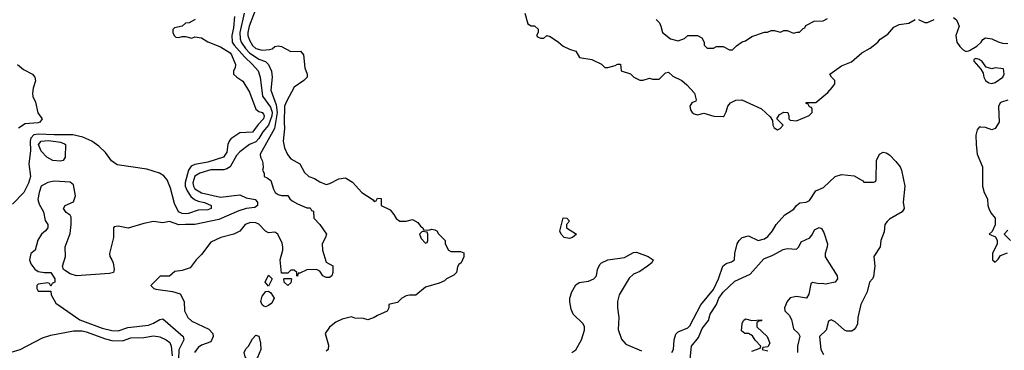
# Model space of a CAD drawing. Header units: inches. Extents: x 2348352 to 2479776, y 460422 to 613655.
# Tile 13 of 256: x 2392315 to 2398468, y 472624 to 474690. Entities that reach past the tile are written whole.
import ezdxf

# ---------------------------------------------------------------- set-up
doc = ezdxf.new("R2010")
doc.units = ezdxf.units.IN
doc.header["$MEASUREMENT"] = 0
doc.layers.add('C3497', color=7, linetype='Continuous')

msp = doc.modelspace()

# ---------------------------------------------------------------- linework, layer by layer
at = {"layer": 'C3497', "color": 4}
for points, elevation in [([(2393803.8, 474790), (2393748.9, 474650), (2393739.6, 474610), (2393740.9, 474590), (2393750, 474562.8), (2393770, 474528.4), (2393790, 474510.4), (2393830, 474498.7), (2393877.2, 474502.8), (2393891.9, 474508.1), (2393910, 474522.8), (2393930, 474526.8), (2393950, 474522), (2394010, 474490.5), (2394070, 474492.7), (2394088, 474470), (2394096.3, 474390), (2394111, 474350), (2394111.3, 474330), (2394090, 474309.2), (2394030, 474269), (2393981.1, 474178.9), (2393970.6, 474150), (2393966.7, 474050), (2393970.4, 474010), (2393960.7, 473930), (2393970.5, 473890), (2393988.5, 473848.5), (2394010, 473821), (2394064.7, 473790), (2394094.4, 473734.4), (2394122, 473710), (2394158, 473698), (2394190, 473676), (2394230, 473661), (2394252.9, 473667.1), (2394310, 473696), (2394350, 473701), (2394358, 473698), (2394394.8, 473674.8), (2394452, 473610), (2394523.6, 473563.6), (2394530, 473554), (2394542, 473558), (2394550, 473574), (2394572.7, 473572.7), (2394574, 473530), (2394630, 473502), (2394653.7, 473473.7), (2394667.5, 473447.5), (2394690, 473431.3), (2394730, 473431.3), (2394770, 473441), (2394802, 473422), (2394819.6, 473399.6), (2394834, 473390), (2394838, 473378), (2394870, 473374), (2394890, 473382), (2394910, 473378), (2394922, 473370), (2394931.3, 473351.3), (2394974, 473310), (2394974, 473290), (2394994, 473250), (2395010, 473242), (2395070, 473242), (2395090, 473234), (2395091.1, 473208.9), (2395074, 473170), (2395059.6, 473160.4), (2395050, 473146), (2395044.7, 473110), (2395027.1, 473092.9), (2394982, 473070), (2394970, 473058), (2394936.9, 473043.1), (2394850, 473018), (2394790, 472968.7), (2394750, 472969), (2394730, 472964), (2394702, 472950), (2394676, 472924), (2394627.1, 472912.9), (2394622, 472910), (2394622, 472890), (2394611.1, 472868.9), (2394550, 472842), (2394530, 472828.7), (2394490, 472815.3), (2394463.1, 472823.1), (2394410, 472825.2), (2394387.5, 472832.5), (2394330, 472819.3), (2394290, 472801.2), (2394250, 472768), (2394224.7, 472730), (2394243.6, 472656.4), (2394242, 472630), (2394230, 472618)], 116), ([(2393412, 474690), (2393374, 474670), (2393350, 474668), (2393330, 474648.7), (2393282, 474638), (2393271.6, 474628.4), (2393271.3, 474610), (2393281, 474590), (2393290, 474581), (2393310, 474578), (2393330, 474584.7), (2393350, 474584.7), (2393390, 474574.8), (2393410, 474582.8), (2393450, 474577.3), (2393490, 474551.3), (2393570, 474520.7), (2393630, 474482), (2393639.3, 474470), (2393662.8, 474410), (2393661, 474390), (2393651.3, 474370), (2393651, 474350), (2393671.3, 474330), (2393710, 474306), (2393750, 474238), (2393790, 474131.3), (2393810, 474116), (2393830, 474110.8), (2393838.5, 474098.5), (2393842.8, 474090), (2393838, 474070), (2393804.9, 474035.1), (2393770, 473987.3), (2393690, 473982.7), (2393635.1, 473944.9), (2393623.1, 473930), (2393615.3, 473910), (2393610, 473862), (2393588.1, 473831.9), (2393490, 473799.8), (2393410, 473784.7), (2393385.8, 473774.2), (2393370, 473749.3), (2393348.1, 473671.9), (2393349, 473650), (2393360.3, 473620.3), (2393384.8, 473584.8), (2393407.1, 473567.1), (2393430, 473555.3), (2393470, 473547.7), (2393511, 473530), (2393512, 473510), (2393490, 473502.7), (2393430, 473499.5), (2393370, 473479.7), (2393350, 473477.6), (2393330, 473479.5), (2393307.3, 473490), (2393281.8, 473541.8), (2393257.3, 473637.3), (2393236.4, 473690), (2393214.5, 473714.5), (2393187.6, 473730), (2393110, 473756.5), (2392924, 473784), (2392888.4, 473808.4), (2392850, 473860.4), (2392810, 473899.8), (2392766, 473930), (2392710, 473955.4), (2392646, 473970), (2392530, 473969.4), (2392430, 473975.2), (2392403.7, 473970), (2392384.5, 473950), (2392381.2, 473930), (2392382.4, 473870), (2392372.6, 473790), (2392382.4, 473710), (2392370, 473668.7), (2392341, 473610), (2392270, 473538)], 104), ([(2393657.1, 474710), (2393650, 474638), (2393639.5, 474590), (2393642.6, 474550), (2393655.3, 474530), (2393718.6, 474458.6), (2393770.4, 474410), (2393804.4, 474370), (2393817.1, 474330), (2393832.9, 474212.9), (2393882.7, 474142.7), (2393891.5, 474111.5), (2393890.9, 474090), (2393870, 474031.5), (2393833.4, 473990), (2393810, 473947), (2393790, 473927), (2393750, 473909.5), (2393690, 473865.1), (2393670, 473842), (2393629.2, 473770.8), (2393610, 473757.4), (2393590, 473751.1), (2393510, 473751.3), (2393441, 473730), (2393410, 473712), (2393395.8, 473670), (2393400.4, 473650), (2393410, 473634), (2393450, 473607.2), (2393570, 473581.1), (2393690, 473596), (2393730, 473577.3), (2393786.8, 473566.8), (2393801, 473550), (2393801, 473530), (2393783.5, 473516.5), (2393730, 473509.6), (2393684.4, 473495.6), (2393558.5, 473441.5), (2393410, 473409.3), (2393350, 473411.3), (2393310, 473407.3), (2393250, 473429.5), (2393210, 473420.7), (2393150, 473429.4), (2393090, 473417), (2392992.9, 473387.1), (2392930, 473399.7), (2392904.9, 473395.1), (2392901, 473390), (2392900.2, 473330), (2392875.8, 473230), (2392877.3, 473210), (2392891.3, 473190), (2392898, 473170), (2392904.7, 473130), (2392902, 473110), (2392876.8, 473103.2), (2392669.5, 473089.5), (2392630, 473102), (2392600.2, 473120.2), (2392589.1, 473129.1), (2392582, 473150), (2392601.2, 473210), (2392599, 473270), (2392630, 473354), (2392637, 473410), (2392635.5, 473455.5), (2392630, 473468), (2392605.6, 473485.6), (2392588, 473510), (2392598, 473530), (2392650, 473552), (2392662.7, 473590), (2392650, 473658), (2392630, 473675.3), (2392530, 473681.2), (2392490, 473672.3), (2392450, 473649), (2392435.5, 473610), (2392427.3, 473567.3), (2392436.8, 473536.8), (2392462.8, 473490), (2392474.4, 473434.4), (2392491.3, 473410), (2392491.3, 473390), (2392476, 473370), (2392451, 473350), (2392427.9, 473312.1), (2392410.8, 473250), (2392384.7, 473230), (2392376.3, 473190), (2392384.9, 473164.9), (2392410, 473130.7), (2392430, 473117.3), (2392470, 473110.8), (2392510, 473111.3), (2392534, 473070), (2392534, 473050), (2392518, 473042), (2392510, 473026), (2392502, 473042), (2392490, 473046), (2392430, 473038), (2392422, 473030), (2392422, 473010), (2392430, 472994), (2392510, 472994), (2392512, 472970), (2392539.8, 472919.8), (2392690, 472815.5), (2392830, 472762), (2392890, 472748.4), (2392930, 472746), (2392990, 472766.4), (2393119.3, 472780.7), (2393150, 472793), (2393190, 472817.3), (2393210, 472820.7), (2393336, 472710), (2393340.7, 472690), (2393310, 472628), (2393304.2, 472510)], 108), ([(2393717.4, 474730), (2393690.2, 474610), (2393691.6, 474570), (2393699.6, 474550), (2393725.2, 474510), (2393750, 474483.6), (2393810, 474442.6), (2393850, 474428.2), (2393870, 474410.5), (2393887.5, 474367.5), (2393891.8, 474330), (2393884.6, 474250), (2393916.8, 474156.8), (2393923, 474110), (2393907.6, 474010), (2393817.3, 473850), (2393818.8, 473830), (2393831, 473810), (2393834.4, 473794.4), (2393836, 473764), (2393832, 473750), (2393842, 473730), (2393842, 473710), (2393862, 473702), (2393884.7, 473684.7), (2393901, 473630), (2393912, 473610), (2393930, 473598), (2393950, 473592), (2393990, 473592), (2394002, 473570), (2394018, 473558), (2394050, 473538.8), (2394110, 473514), (2394130, 473514), (2394138, 473498), (2394150, 473494), (2394152, 473450), (2394190, 473411.3), (2394231.3, 473350), (2394226, 473330), (2394204, 473290), (2394206.8, 473250), (2394230, 473174), (2394271.6, 473151.6), (2394271.1, 473111.1), (2394264.7, 473090), (2394250, 473079), (2394230, 473079), (2394209.4, 473089.4), (2394190, 473118), (2394170, 473128.7), (2394110, 473128), (2394066, 473106), (2394054, 473106), (2394050, 473088), (2394046, 473090), (2394046, 473110), (2394030, 473126), (2394010, 473126), (2393990, 473106), (2393950, 473106), (2393942, 473190), (2393959, 473250), (2393959, 473270), (2393954.6, 473294.6), (2393928, 473350), (2393910, 473362), (2393870, 473358), (2393850, 473368), (2393810, 473413.2), (2393790, 473421.2), (2393758, 473422), (2393724.7, 473410), (2393690.6, 473369.4), (2393652, 473350), (2393570.9, 473329.1), (2393510, 473299), (2393450, 473222), (2393418, 473190), (2393381, 473139), (2393330, 473122), (2393283.6, 473116.4), (2393251.6, 473088.4), (2393192.7, 473087.3), (2393134, 473030), (2393154, 473010), (2393165.4, 473005.4), (2393270, 472992), (2393316.9, 472976.9), (2393342, 472930), (2393344.7, 472870), (2393364.7, 472830), (2393390, 472806.8), (2393497.3, 472757.3), (2393522, 472730), (2393524.7, 472710), (2393510, 472678), (2393450, 472656), (2393430, 472641.2), (2393406.8, 472610)], 112), ([(2395470.7, 474730.7), (2395490, 474664.7), (2395510, 474652), (2395531.6, 474651.6), (2395554, 474630), (2395554, 474610), (2395544.7, 474590), (2395550, 474582), (2395570, 474574), (2395590, 474574), (2395608, 474592), (2395630, 474584.7), (2395682, 474550), (2395710, 474524.7), (2395750, 474504.7), (2395790, 474494), (2395812.7, 474452.7), (2395890, 474442), (2395950.9, 474410.9), (2395971.6, 474391.6), (2395990, 474391.3), (2396036.4, 474403.6), (2396050, 474412), (2396070, 474412), (2396074, 474370), (2396131, 474351), (2396152, 474330), (2396190, 474311.3), (2396210, 474311.3), (2396250, 474324.7), (2396270, 474318), (2396310, 474318), (2396350, 474358), (2396370, 474362), (2396396.9, 474336.9), (2396452, 474310), (2396483.6, 474283.6), (2396531, 474231), (2396542, 474190), (2396539.6, 474180.4), (2396514, 474170), (2396502, 474150), (2396507.1, 474127.1), (2396518, 474110), (2396530, 474101), (2396550, 474096), (2396590, 474106), (2396652.9, 474087.1), (2396710, 474086), (2396718, 474090), (2396730, 474114), (2396739, 474150), (2396757.2, 474170), (2396790, 474188), (2396828.2, 474188.2), (2396950, 474132), (2397003.6, 474083.6), (2397019.6, 474059.6), (2397022, 474030), (2397030, 474014), (2397050, 474002), (2397066, 474010), (2397086, 474030), (2397046, 474070), (2397062, 474098), (2397090, 474112), (2397114, 474110), (2397122, 474090), (2397122, 474070), (2397130, 474062), (2397170, 474058), (2397248.4, 474091.6), (2397266, 474110), (2397266, 474130), (2397262, 474142), (2397250, 474146), (2397242, 474162), (2397230, 474166), (2397228.4, 474171.6), (2397290, 474172), (2397364.7, 474235.3), (2397392.9, 474267.1), (2397408, 474290), (2397408, 474310), (2397388, 474330), (2397378, 474350), (2397450, 474401), (2397512.7, 474427.3), (2397576.5, 474483.5), (2397630, 474510.8), (2397677.2, 474550), (2397692.1, 474567.9), (2397740.2, 474599.8), (2397776.5, 474643.5), (2397810, 474660.7), (2397872, 474668), (2397910, 474690.6)], 124), ([(2396291.1, 474691.1), (2396312, 474670), (2396322, 474650), (2396332, 474610), (2396382, 474570), (2396430, 474558), (2396470, 474572), (2396490, 474592), (2396550, 474591.3), (2396576.9, 474576.9), (2396592, 474550), (2396592, 474530), (2396610, 474512), (2396650, 474512), (2396670, 474522), (2396710, 474522), (2396750, 474501), (2396770, 474501), (2396793.6, 474526.4), (2396829, 474551), (2396850, 474558), (2396890, 474584.7), (2396970, 474612), (2396987.3, 474612.7), (2397010, 474622), (2397030, 474622), (2397070, 474612), (2397090, 474622), (2397110, 474622), (2397150, 474604.7), (2397172.7, 474612.7), (2397187.3, 474612.7), (2397210, 474634), (2397222, 474638), (2397227.3, 474652.7), (2397280.4, 474679.6), (2397336.4, 474683.6), (2397362, 474698)], 128), ([(2397930.5, 474690.5), (2397970, 474671.3), (2397988.4, 474671.6), (2398030, 474691.3)], 124), ([(2398150, 474702.8), (2398167.9, 474687.9), (2398186, 474650), (2398164.7, 474590), (2398171.3, 474550), (2398190, 474522), (2398210, 474502), (2398230, 474492), (2398250, 474498), (2398296.6, 474523.4), (2398324, 474550), (2398333.6, 474566.4), (2398350, 474576), (2398388.9, 474571.1), (2398430, 474550.8), (2398456.4, 474543.6), (2398490, 474542)], 124), ([(2392301, 474410), (2392338, 474378), (2392394.8, 474350), (2392410, 474331), (2392413.2, 474306.8), (2392398.8, 474261.2), (2392394, 474230), (2392397.3, 474210), (2392414.4, 474174.4), (2392427.9, 474107.9), (2392456, 474070), (2392441, 474050), (2392430, 474045.1), (2392350, 474039.6), (2392307.7, 474012.2)], 96), ([(2398490, 474186), (2398450, 474175.3), (2398442, 474170), (2398431.6, 474148.4), (2398436, 474050), (2398411, 474009), (2398390, 474002), (2398350, 474017.2), (2398321, 474019), (2398310, 474018), (2398298, 474002), (2398290.7, 473969.3), (2398290.9, 473910.9), (2398298, 473850), (2398331, 473770), (2398332, 473650), (2398342, 473610), (2398362, 473570), (2398364.7, 473530), (2398371.3, 473510), (2398383.6, 473483.6), (2398411.3, 473450), (2398411.3, 473408.7), (2398392.7, 473367.3), (2398374, 473350), (2398412.7, 473332.7), (2398422, 473310), (2398422, 473290), (2398394, 473230), (2398394, 473190), (2398410, 473174), (2398430, 473194), (2398443.1, 473216.9), (2398487.3, 473232.7)], 124), ([(2396390, 472611.3), (2396401.2, 472630), (2396405.6, 472690), (2396415.2, 472724.8), (2396430, 472740.4), (2396490, 472765.5), (2396502, 472778), (2396571.2, 472908.8), (2396650, 473004), (2396682, 473070), (2396709.7, 473150.4), (2396730, 473167.7), (2396762.7, 473177.3), (2396782, 473190), (2396784, 473230), (2396799, 473290), (2396810, 473311.3), (2396828.7, 473330), (2396870, 473338.8), (2396930, 473311), (2396970, 473321), (2396990, 473336), (2397019, 473370), (2397041.2, 473410), (2397095.3, 473470), (2397153.2, 473506.8), (2397169.2, 473530), (2397190, 473544.7), (2397230, 473550.8), (2397250, 473561), (2397290, 473621), (2397338.6, 473641.4), (2397411.1, 473711.1), (2397450, 473722.8), (2397530, 473714.8), (2397583.6, 473683.6), (2397590, 473674), (2397650, 473674), (2397662, 473678), (2397666, 473690), (2397668, 473810), (2397688.7, 473850), (2397710, 473862), (2397730, 473858), (2397750, 473844.7), (2397790, 473804.7), (2397816, 473770), (2397824.7, 473750), (2397846, 473650), (2397836, 473550), (2397841, 473510), (2397830, 473488.7), (2397750, 473442.7), (2397734.8, 473430), (2397722, 473410), (2397716.3, 473363.7), (2397696, 473310), (2397691, 473270), (2397651.3, 473210), (2397658.8, 473150), (2397650, 473086), (2397644.7, 473070), (2397624.7, 473050), (2397611.3, 472990), (2397571.3, 472910), (2397551.3, 472830), (2397551, 472790), (2397542.8, 472770), (2397530, 472754), (2397515.2, 472744.8), (2397484.1, 472744.1), (2397468.7, 472750), (2397410, 472802), (2397385.4, 472814.6), (2397370, 472806), (2397354, 472750), (2397312, 472710), (2397321, 472630), (2397337.3, 472597.3)], 116), ([(2396504.5, 472570), (2396512.7, 472650), (2396555.6, 472704.4), (2396579.1, 472760.9), (2396618.7, 472810), (2396630, 472851), (2396669.6, 472910), (2396683, 472950), (2396710, 472988), (2396784.4, 473055.6), (2396879.6, 473100.4), (2396965.1, 473194.9), (2397020.9, 473219.1), (2397085.1, 473254.9), (2397110, 473260.5), (2397170, 473256), (2397184, 473270), (2397197.2, 473302.8), (2397252.3, 473327.7), (2397269, 473350), (2397282, 473378), (2397310, 473391), (2397324.7, 473384.7), (2397339.8, 473359.8), (2397362, 473290), (2397360.7, 473270), (2397347.7, 473230), (2397348.3, 473208.3), (2397422.8, 473090), (2397426, 473070), (2397410, 473049.4), (2397350, 473037.2), (2397330, 473042), (2397310, 473039), (2397270, 473048.7), (2397259.6, 473040.4), (2397245.2, 472974.8), (2397230.6, 472949.4), (2397170, 472960.7), (2397130, 472952.3), (2397110.7, 472930), (2397094.8, 472890), (2397096, 472870), (2397123, 472843), (2397137.1, 472817.1), (2397150, 472758), (2397181, 472730), (2397190, 472712), (2397175.5, 472650), (2397174.8, 472610)], 112), ([(2398506, 473310), (2398466, 473350), (2398490, 473374)], 124), ([(2395766, 472610), (2395790, 472628), (2395825.4, 472690), (2395845.1, 472750), (2395845.1, 472770), (2395836.9, 472790), (2395774, 472850), (2395761.8, 472881.8), (2395752.7, 472927.3), (2395752.8, 472950), (2395764.7, 472990), (2395790, 473033), (2395811.2, 473048.8), (2395870, 473056.4), (2395902.7, 473070), (2395918.4, 473090), (2395925.7, 473130), (2395939.6, 473160.4), (2395950, 473171.7), (2395990, 473190.3), (2396095.1, 473204.9), (2396150, 473235.3), (2396170, 473237), (2396242, 473210), (2396274, 473190), (2396264.7, 473170), (2396238.8, 473150), (2396190, 473116), (2396150, 473099), (2396124.4, 473075.6), (2396060.7, 472970), (2396050.5, 472929.5), (2396050.4, 472890), (2396059.5, 472830), (2396055.2, 472755.2), (2396074.6, 472694.6), (2396103.1, 472663.1), (2396201.4, 472621.4)], 116), ([(2396890, 472618), (2396942, 472638), (2396946, 472650), (2396910, 472688), (2396894.6, 472714.6), (2396868.7, 472728.7), (2396846, 472730), (2396825.2, 472745.2), (2396829, 472791), (2396838, 472810), (2396850, 472822), (2396890, 472811.3), (2396950, 472814), (2396950, 472808), (2396932.7, 472807.3), (2396922, 472798), (2396922, 472770), (2396986, 472710), (2397002, 472670), (2396990, 472646), (2396958, 472642), (2396954, 472630), (2396990, 472622)], 108), ([(2392204.4, 472595.6), (2392317.2, 472630), (2392457.5, 472702.5), (2392510, 472718.7), (2392650, 472746.3), (2392705.7, 472745.7), (2392730, 472740.8), (2392850, 472695.6), (2392890, 472684.9), (2392957, 472683), (2393010, 472701.3), (2393090, 472703.8), (2393150, 472714), (2393190, 472707.7), (2393230, 472690.6), (2393253.4, 472673.4), (2393261.3, 472650), (2393267.9, 472590)], 104)]:
    msp.add_lwpolyline(points, dxfattribs=dict(at, elevation=elevation))
for points, elevation in [([(2398290, 474448), (2398278, 474442), (2398278, 474430), (2398321, 474381), (2398335.3, 474355.3), (2398340.7, 474330), (2398351, 474310), (2398370, 474294.8), (2398390, 474291), (2398410, 474298), (2398458, 474330), (2398466, 474350), (2398462, 474382), (2398410, 474388), (2398390, 474382), (2398368.7, 474388.7), (2398354, 474394), (2398330, 474428), (2398310, 474442)], 124), ([(2392570, 473805.7), (2392522, 473810), (2392484, 473830), (2392450, 473868.7), (2392431.8, 473910), (2392450, 473930.4), (2392494.6, 473934.6), (2392570, 473925.3), (2392595.1, 473915.1), (2392600.5, 473910), (2392598.8, 473830), (2392586, 473810)], 104), ([(2395750, 473322.7), (2395718, 473330), (2395699, 473350), (2395690, 473368), (2395710, 473452), (2395734, 473450), (2395751.1, 473431.1), (2395732, 473410), (2395732, 473390), (2395794, 473350), (2395770, 473329)], 116), ([(2394830, 473366), (2394814, 473350), (2394823.6, 473323.6), (2394850, 473294), (2394862, 473298), (2394866, 473310), (2394866, 473350), (2394862, 473362)], 116), ([(2393870, 473026), (2393849.3, 473050), (2393870, 473094), (2393892, 473070)], 112), ([(2393990, 473028.7), (2393968, 473050), (2393966, 473070), (2393970, 473074), (2394010, 473074), (2394014, 473070), (2394010, 473046)], 112), ([(2393850, 472895.3), (2393840.2, 472900.2), (2393830, 472908), (2393821.2, 472930), (2393830, 472962), (2393852.7, 472992.7), (2393870, 472994), (2393883.6, 472983.6), (2393904.7, 472950), (2393890, 472918), (2393870, 472904)], 112), ([(2393770, 472508), (2393762, 472522), (2393750, 472526), (2393749.2, 472550), (2393723.5, 472583.5), (2393717.6, 472610), (2393727, 472633), (2393743.7, 472650), (2393770, 472696), (2393790, 472718), (2393810, 472712), (2393820.5, 472670), (2393822, 472630), (2393800.4, 472579.6), (2393776, 472550)], 112)]:
    msp.add_lwpolyline(points, close=True, dxfattribs=dict(at, elevation=elevation))

doc.saveas('drawing.dxf')
